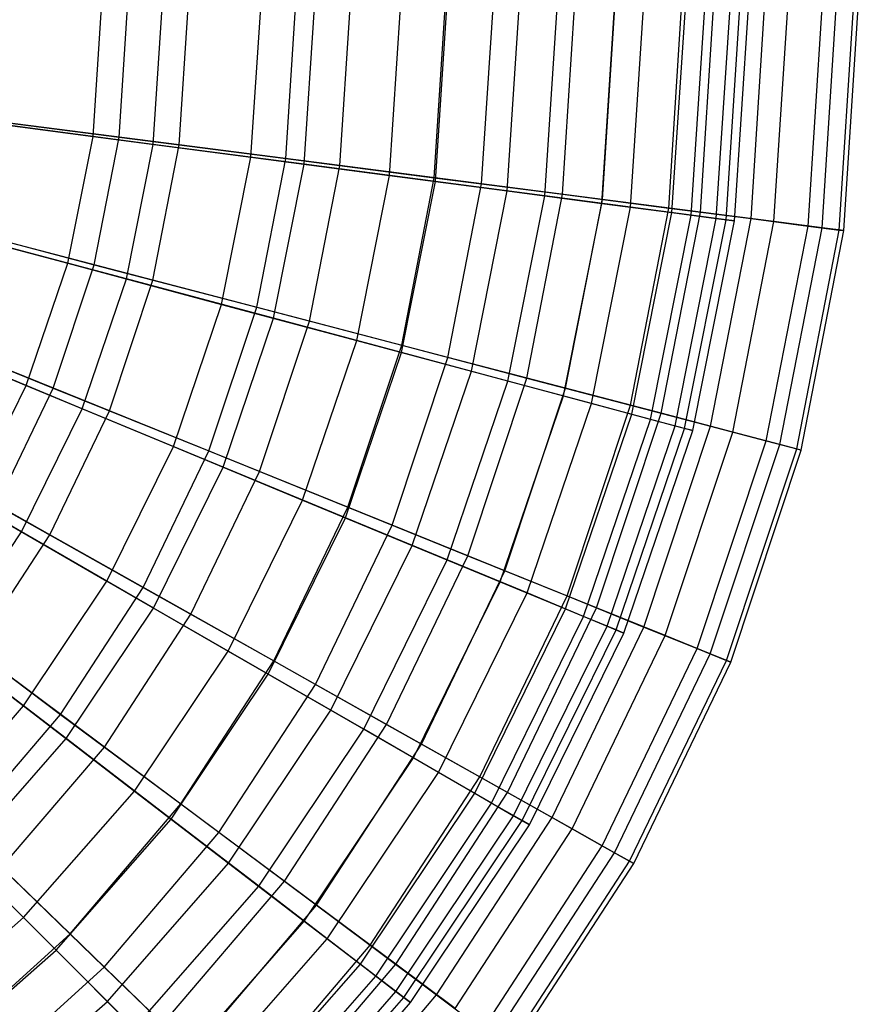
# Model space of a CAD drawing. Extents: x 0.2 to 40.1, y -6.7 to 6.7.
# Tile 185 of 256: x 11.9 to 13, y 2.2 to 3.6. Entities that reach past the tile are written whole.
import ezdxf

# ---------------------------------------------------------------- set-up
doc = ezdxf.new("R2010")
doc.units = 0
doc.header["$MEASUREMENT"] = 0
doc.layers.get('0').update_dxf_attribs({"color": 13, "linetype": 'CONTINUOUS'})

# ---------------------------------------------------------------- blocks, each defined once
blk = doc.blocks.new('SNOWBALL_XIV_PM3_STL')
at = {"color": 0}
for p, q in [((11.9621, 3.4138, 5.3415), (11.9735, 3.5883, 5.3415)), ((11.9621, 3.4138, 5.3415), (11.9735, 3.5883, 5.3415)), ((11.9973, 3.4129, 5.238), (12.0086, 3.5883, 5.238)), ((11.9973, 3.4129, 5.238), (12.0086, 3.5883, 5.238)), ((12.0435, 3.4031, 8.9067), (12.0556, 3.5883, 8.9067)), ((12.0435, 3.4031, 8.9067), (12.0556, 3.5883, 8.9067)), ((12.0787, 3.4024, 9.0228), (12.0906, 3.5883, 9.0228)), ((12.0787, 3.4024, 9.0228), (12.0906, 3.5883, 9.0228)), ((12.1755, 3.3857, 5.5362), (12.1888, 3.5883, 5.5362)), ((12.1755, 3.3857, 5.5362), (12.1888, 3.5883, 5.5362)), ((12.2226, 3.3839, 5.4223), (12.2358, 3.5883, 5.4223)), ((12.2226, 3.3839, 5.4223), (12.2358, 3.5883, 5.4223)), ((12.2478, 3.3762, 8.7024), (12.2617, 3.5883, 8.7024)), ((12.2478, 3.3762, 8.7024), (12.2617, 3.5883, 8.7024)), ((12.2959, 3.3744, 8.8288), (12.3096, 3.5883, 8.8288)), ((12.2959, 3.3744, 8.8288), (12.3096, 3.5883, 8.8288)), ((12.3632, 3.361, 5.7561), (12.3781, 3.5883, 5.7561)), ((12.3632, 3.361, 5.7561), (12.3781, 3.5883, 5.7561)), ((12.4236, 3.3579, 5.6333), (12.4384, 3.5883, 5.6333)), ((12.4236, 3.3579, 5.6333), (12.4384, 3.5883, 5.6333)), ((12.4252, 3.3529, 8.4739), (12.4407, 3.5883, 8.4739)), ((12.4252, 3.3529, 8.4739), (12.4407, 3.5883, 8.4739)), ((12.4876, 3.3497, 8.6092), (12.503, 3.5883, 8.6092)), ((12.4876, 3.3497, 8.6092), (12.503, 3.5883, 8.6092)), ((12.5222, 3.3401, 5.998), (12.5385, 3.5883, 5.998)), ((12.5222, 3.3401, 5.998), (12.5385, 3.5883, 5.998)), ((12.5731, 3.3334, 8.2249), (12.5898, 3.5883, 8.2249)), ((12.5731, 3.3334, 8.2249), (12.5898, 3.5883, 8.2249)), ((12.5972, 3.3356, 5.8677), (12.6134, 3.5883, 5.8677)), ((12.5972, 3.3356, 5.8677), (12.6134, 3.5883, 5.8677)), ((12.6501, 3.3233, 6.258), (12.6675, 3.5883, 6.258)), ((12.6501, 3.3233, 6.258), (12.6675, 3.5883, 6.258)), ((12.651, 3.3286, 8.3674), (12.6677, 3.5883, 8.3674)), ((12.651, 3.3286, 8.3674), (12.6677, 3.5883, 8.3674)), ((12.689, 3.3182, 7.9593), (12.7067, 3.5883, 7.9593)), ((12.689, 3.3182, 7.9593), (12.7067, 3.5883, 7.9593)), ((12.7407, 3.317, 6.122), (12.7581, 3.5883, 6.122)), ((12.7407, 3.317, 6.122), (12.7581, 3.5883, 6.122)), ((12.7449, 3.3108, 6.532), (12.7631, 3.5883, 6.532)), ((12.7449, 3.3108, 6.532), (12.7631, 3.5883, 6.532)), ((12.7711, 3.3073, 7.6812), (12.7895, 3.5883, 7.6812)), ((12.7711, 3.3073, 7.6812), (12.7895, 3.5883, 7.6812)), ((12.7834, 3.3115, 8.1071), (12.8012, 3.5883, 8.1071)), ((12.7834, 3.3115, 8.1071), (12.8012, 3.5883, 8.1071)), ((12.805, 3.3029, 6.8158), (12.8237, 3.5883, 6.8158)), ((12.805, 3.3029, 6.8158), (12.8237, 3.5883, 6.8158)), ((12.8182, 3.3011, 7.3949), (12.837, 3.5883, 7.3949)), ((12.8182, 3.3011, 7.3949), (12.837, 3.5883, 7.3949)), ((12.8296, 3.2996, 7.1049), (12.8485, 3.5883, 7.1049)), ((12.8296, 3.2996, 7.1049), (12.8485, 3.5883, 7.1049)), ((12.852, 3.3027, 6.3922), (12.8703, 3.5883, 6.3922)), ((12.852, 3.3027, 6.3922), (12.8703, 3.5883, 6.3922)), ((12.883, 3.2987, 7.8323), (12.9015, 3.5883, 7.8323)), ((12.883, 3.2987, 7.8323), (12.9015, 3.5883, 7.8323)), ((12.9292, 3.2927, 6.6742), (12.9482, 3.5883, 6.6742)), ((12.9292, 3.2927, 6.6742), (12.9482, 3.5883, 6.6742)), ((12.948, 3.2903, 7.5472), (12.9672, 3.5883, 7.5472)), ((12.948, 3.2903, 7.5472), (12.9672, 3.5883, 7.5472)), ((12.9713, 3.2873, 6.9637), (12.9907, 3.5883, 6.9637)), ((12.9713, 3.2873, 6.9637), (12.9907, 3.5883, 6.9637)), ((12.9776, 3.2865, 7.2561), (12.997, 3.5883, 7.2561)), ((12.9776, 3.2865, 7.2561), (12.997, 3.5883, 7.2561)), ((11.7263, 3.4449, 5.1753), (11.9621, 3.4138, 5.3415)), ((11.7263, 3.4449, 5.1753), (11.9621, 3.4138, 5.3415)), ((11.7511, 3.4446, 5.0832), (11.9973, 3.4129, 5.238)), ((11.7511, 3.4446, 5.0832), (11.9973, 3.4129, 5.238)), ((12.0435, 3.4031, 8.9067), (11.8155, 3.4331, 9.0838)), ((12.0435, 3.4031, 8.9067), (11.8155, 3.4331, 9.0838)), ((12.0787, 3.4024, 9.0228), (11.8394, 3.4333, 9.1882)), ((12.0787, 3.4024, 9.0228), (11.8394, 3.4333, 9.1882)), ((11.928, 3.2423, 5.3415), (11.9621, 3.4138, 5.3415)), ((11.928, 3.2423, 5.3415), (11.9621, 3.4138, 5.3415)), ((11.9621, 3.4138, 5.3415), (12.1755, 3.3857, 5.5362)), ((11.9621, 3.4138, 5.3415), (12.1755, 3.3857, 5.5362)), ((11.9637, 3.2404, 5.238), (11.9973, 3.4129, 5.238)), ((11.9637, 3.2404, 5.238), (11.9973, 3.4129, 5.238)), ((11.9973, 3.4129, 5.238), (12.2226, 3.3839, 5.4223)), ((11.9973, 3.4129, 5.238), (12.2226, 3.3839, 5.4223)), ((12.0073, 3.2211, 8.9067), (12.0435, 3.4031, 8.9067)), ((12.0073, 3.2211, 8.9067), (12.0435, 3.4031, 8.9067)), ((12.0431, 3.2195, 9.0228), (12.0787, 3.4024, 9.0228)), ((12.0431, 3.2195, 9.0228), (12.0787, 3.4024, 9.0228)), ((12.2478, 3.3762, 8.7024), (12.0435, 3.4031, 8.9067)), ((12.2478, 3.3762, 8.7024), (12.0435, 3.4031, 8.9067)), ((12.2959, 3.3744, 8.8288), (12.0787, 3.4024, 9.0228)), ((12.2959, 3.3744, 8.8288), (12.0787, 3.4024, 9.0228)), ((12.1359, 3.1866, 5.5362), (12.1755, 3.3857, 5.5362)), ((12.1359, 3.1866, 5.5362), (12.1755, 3.3857, 5.5362)), ((12.1755, 3.3857, 5.5362), (12.3632, 3.361, 5.7561)), ((12.1755, 3.3857, 5.5362), (12.3632, 3.361, 5.7561)), ((12.1835, 3.1827, 5.4223), (12.2226, 3.3839, 5.4223)), ((12.1835, 3.1827, 5.4223), (12.2226, 3.3839, 5.4223)), ((12.2063, 3.1678, 8.7024), (12.2478, 3.3762, 8.7024)), ((12.2063, 3.1678, 8.7024), (12.2478, 3.3762, 8.7024)), ((12.2226, 3.3839, 5.4223), (12.4236, 3.3579, 5.6333)), ((12.2226, 3.3839, 5.4223), (12.4236, 3.3579, 5.6333)), ((12.4252, 3.3529, 8.4739), (12.2478, 3.3762, 8.7024)), ((12.4252, 3.3529, 8.4739), (12.2478, 3.3762, 8.7024)), ((12.2549, 3.164, 8.8288), (12.2959, 3.3744, 8.8288)), ((12.2549, 3.164, 8.8288), (12.2959, 3.3744, 8.8288)), ((12.4876, 3.3497, 8.6092), (12.2959, 3.3744, 8.8288)), ((12.4876, 3.3497, 8.6092), (12.2959, 3.3744, 8.8288)), ((12.3188, 3.1376, 5.7561), (12.3632, 3.361, 5.7561)), ((12.3188, 3.1376, 5.7561), (12.3632, 3.361, 5.7561)), ((12.3632, 3.361, 5.7561), (12.5222, 3.3401, 5.998)), ((12.3632, 3.361, 5.7561), (12.5222, 3.3401, 5.998)), ((12.3795, 3.1313, 5.6333), (12.4236, 3.3579, 5.6333)), ((12.3795, 3.1313, 5.6333), (12.4236, 3.3579, 5.6333)), ((12.4236, 3.3579, 5.6333), (12.5972, 3.3356, 5.8677)), ((12.4236, 3.3579, 5.6333), (12.5972, 3.3356, 5.8677)), ((12.3792, 3.1214, 8.4739), (12.4252, 3.3529, 8.4739)), ((12.3792, 3.1214, 8.4739), (12.4252, 3.3529, 8.4739)), ((12.5731, 3.3334, 8.2249), (12.4252, 3.3529, 8.4739)), ((12.5731, 3.3334, 8.2249), (12.4252, 3.3529, 8.4739)), ((12.4419, 3.115, 8.6092), (12.4876, 3.3497, 8.6092)), ((12.4419, 3.115, 8.6092), (12.4876, 3.3497, 8.6092)), ((12.651, 3.3286, 8.3674), (12.4876, 3.3497, 8.6092)), ((12.651, 3.3286, 8.3674), (12.4876, 3.3497, 8.6092)), ((12.4737, 3.0961, 5.998), (12.5222, 3.3401, 5.998)), ((12.4737, 3.0961, 5.998), (12.5222, 3.3401, 5.998)), ((12.5222, 3.3401, 5.998), (12.6501, 3.3233, 6.258)), ((12.5222, 3.3401, 5.998), (12.6501, 3.3233, 6.258)), ((12.5232, 3.0828, 8.2249), (12.5731, 3.3334, 8.2249)), ((12.5232, 3.0828, 8.2249), (12.5731, 3.3334, 8.2249)), ((12.5488, 3.0869, 5.8677), (12.5972, 3.3356, 5.8677)), ((12.5488, 3.0869, 5.8677), (12.5972, 3.3356, 5.8677)), ((12.689, 3.3182, 7.9593), (12.5731, 3.3334, 8.2249)), ((12.689, 3.3182, 7.9593), (12.5731, 3.3334, 8.2249)), ((12.5972, 3.3356, 5.8677), (12.7407, 3.317, 6.122)), ((12.5972, 3.3356, 5.8677), (12.7407, 3.317, 6.122)), ((12.5983, 3.0627, 6.258), (12.6501, 3.3233, 6.258)), ((12.5983, 3.0627, 6.258), (12.6501, 3.3233, 6.258)), ((12.6012, 3.0732, 8.3674), (12.651, 3.3286, 8.3674)), ((12.6012, 3.0732, 8.3674), (12.651, 3.3286, 8.3674)), ((12.6361, 3.0526, 7.9593), (12.689, 3.3182, 7.9593)), ((12.6361, 3.0526, 7.9593), (12.689, 3.3182, 7.9593)), ((12.6501, 3.3233, 6.258), (12.7449, 3.3108, 6.532)), ((12.6501, 3.3233, 6.258), (12.7449, 3.3108, 6.532)), ((12.7834, 3.3115, 8.1071), (12.651, 3.3286, 8.3674)), ((12.7834, 3.3115, 8.1071), (12.651, 3.3286, 8.3674)), ((12.7711, 3.3073, 7.6812), (12.689, 3.3182, 7.9593)), ((12.7711, 3.3073, 7.6812), (12.689, 3.3182, 7.9593)), ((12.6888, 3.0502, 6.122), (12.7407, 3.317, 6.122)), ((12.6888, 3.0502, 6.122), (12.7407, 3.317, 6.122)), ((12.6906, 3.038, 6.532), (12.7449, 3.3108, 6.532)), ((12.6906, 3.038, 6.532), (12.7449, 3.3108, 6.532)), ((12.7162, 3.0311, 7.6812), (12.7711, 3.3073, 7.6812)), ((12.7162, 3.0311, 7.6812), (12.7711, 3.3073, 7.6812)), ((12.7304, 3.0393, 8.1071), (12.7834, 3.3115, 8.1071)), ((12.7304, 3.0393, 8.1071), (12.7834, 3.3115, 8.1071)), ((12.7407, 3.317, 6.122), (12.852, 3.3027, 6.3922)), ((12.7407, 3.317, 6.122), (12.852, 3.3027, 6.3922)), ((12.7449, 3.3108, 6.532), (12.805, 3.3029, 6.8158)), ((12.7449, 3.3108, 6.532), (12.805, 3.3029, 6.8158)), ((12.8182, 3.3011, 7.3949), (12.7711, 3.3073, 7.6812)), ((12.8182, 3.3011, 7.3949), (12.7711, 3.3073, 7.6812)), ((12.883, 3.2987, 7.8323), (12.7834, 3.3115, 8.1071)), ((12.883, 3.2987, 7.8323), (12.7834, 3.3115, 8.1071)), ((11.6983, 3.3039, 5.1753), (11.928, 3.2423, 5.3415)), ((11.6983, 3.3039, 5.1753), (11.928, 3.2423, 5.3415)), ((11.7236, 3.3033, 5.0832), (11.9637, 3.2404, 5.238)), ((11.7236, 3.3033, 5.0832), (11.9637, 3.2404, 5.238)), ((12.7492, 3.0223, 6.8158), (12.805, 3.3029, 6.8158)), ((12.7492, 3.0223, 6.8158), (12.805, 3.3029, 6.8158)), ((12.7621, 3.0188, 7.3949), (12.8182, 3.3011, 7.3949)), ((12.7621, 3.0188, 7.3949), (12.8182, 3.3011, 7.3949)), ((12.7731, 3.0159, 7.1049), (12.8296, 3.2996, 7.1049)), ((12.7731, 3.0159, 7.1049), (12.8296, 3.2996, 7.1049)), ((12.7973, 3.0218, 6.3922), (12.852, 3.3027, 6.3922)), ((12.7973, 3.0218, 6.3922), (12.852, 3.3027, 6.3922)), ((12.805, 3.3029, 6.8158), (12.8296, 3.2996, 7.1049)), ((12.805, 3.3029, 6.8158), (12.8296, 3.2996, 7.1049)), ((12.8296, 3.2996, 7.1049), (12.8182, 3.3011, 7.3949)), ((12.8296, 3.2996, 7.1049), (12.8182, 3.3011, 7.3949)), ((12.8275, 3.0138, 7.8323), (12.883, 3.2987, 7.8323)), ((12.8275, 3.0138, 7.8323), (12.883, 3.2987, 7.8323)), ((12.852, 3.3027, 6.3922), (12.9292, 3.2927, 6.6742)), ((12.852, 3.3027, 6.3922), (12.9292, 3.2927, 6.6742)), ((12.8726, 3.002, 6.6742), (12.9292, 3.2927, 6.6742)), ((12.8726, 3.002, 6.6742), (12.9292, 3.2927, 6.6742)), ((12.948, 3.2903, 7.5472), (12.883, 3.2987, 7.8323)), ((12.948, 3.2903, 7.5472), (12.883, 3.2987, 7.8323)), ((12.9292, 3.2927, 6.6742), (12.9713, 3.2873, 6.9637)), ((12.9292, 3.2927, 6.6742), (12.9713, 3.2873, 6.9637)), ((12.0073, 3.2211, 8.9067), (11.7852, 3.2806, 9.0838)), ((12.0073, 3.2211, 8.9067), (11.7852, 3.2806, 9.0838)), ((12.0431, 3.2195, 9.0228), (11.8097, 3.2807, 9.1882)), ((12.0431, 3.2195, 9.0228), (11.8097, 3.2807, 9.1882)), ((12.8909, 2.9972, 7.5472), (12.948, 3.2903, 7.5472)), ((12.8909, 2.9972, 7.5472), (12.948, 3.2903, 7.5472)), ((12.9137, 2.9912, 6.9637), (12.9713, 3.2873, 6.9637)), ((12.9137, 2.9912, 6.9637), (12.9713, 3.2873, 6.9637)), ((12.9198, 2.9896, 7.2561), (12.9776, 3.2865, 7.2561)), ((12.9198, 2.9896, 7.2561), (12.9776, 3.2865, 7.2561)), ((12.9776, 3.2865, 7.2561), (12.948, 3.2903, 7.5472)), ((12.9776, 3.2865, 7.2561), (12.948, 3.2903, 7.5472)), ((12.9713, 3.2873, 6.9637), (12.9776, 3.2865, 7.2561)), ((12.9713, 3.2873, 6.9637), (12.9776, 3.2865, 7.2561)), ((11.8718, 3.0768, 5.3415), (11.928, 3.2423, 5.3415)), ((11.8718, 3.0768, 5.3415), (11.928, 3.2423, 5.3415)), ((11.9083, 3.0735, 5.238), (11.9637, 3.2404, 5.238)), ((11.9083, 3.0735, 5.238), (11.9637, 3.2404, 5.238)), ((11.928, 3.2423, 5.3415), (12.1359, 3.1866, 5.5362)), ((11.928, 3.2423, 5.3415), (12.1359, 3.1866, 5.5362)), ((11.9637, 3.2404, 5.238), (12.1835, 3.1827, 5.4223)), ((11.9637, 3.2404, 5.238), (12.1835, 3.1827, 5.4223)), ((11.9476, 3.0453, 8.9067), (12.0073, 3.2211, 8.9067)), ((11.9476, 3.0453, 8.9067), (12.0073, 3.2211, 8.9067)), ((11.9844, 3.0427, 9.0228), (12.0431, 3.2195, 9.0228)), ((11.9844, 3.0427, 9.0228), (12.0431, 3.2195, 9.0228)), ((12.2063, 3.1678, 8.7024), (12.0073, 3.2211, 8.9067)), ((12.2063, 3.1678, 8.7024), (12.0073, 3.2211, 8.9067)), ((12.2549, 3.164, 8.8288), (12.0431, 3.2195, 9.0228)), ((12.2549, 3.164, 8.8288), (12.0431, 3.2195, 9.0228)), ((12.0707, 2.9944, 5.5362), (12.1359, 3.1866, 5.5362)), ((12.0707, 2.9944, 5.5362), (12.1359, 3.1866, 5.5362)), ((12.1359, 3.1866, 5.5362), (12.3188, 3.1376, 5.7561)), ((12.1359, 3.1866, 5.5362), (12.3188, 3.1376, 5.7561)), ((12.1189, 2.9883, 5.4223), (12.1835, 3.1827, 5.4223)), ((12.1189, 2.9883, 5.4223), (12.1835, 3.1827, 5.4223)), ((12.1835, 3.1827, 5.4223), (12.3795, 3.1313, 5.6333)), ((12.1835, 3.1827, 5.4223), (12.3795, 3.1313, 5.6333)), ((11.6521, 3.1678, 5.1753), (11.8718, 3.0768, 5.3415)), ((11.6521, 3.1678, 5.1753), (11.8718, 3.0768, 5.3415)), ((11.6782, 3.1667, 5.0832), (11.9083, 3.0735, 5.238)), ((11.6782, 3.1667, 5.0832), (11.9083, 3.0735, 5.238)), ((12.138, 2.9665, 8.7024), (12.2063, 3.1678, 8.7024)), ((12.138, 2.9665, 8.7024), (12.2063, 3.1678, 8.7024)), ((12.1874, 2.9605, 8.8288), (12.2549, 3.164, 8.8288)), ((12.1874, 2.9605, 8.8288), (12.2549, 3.164, 8.8288)), ((12.3792, 3.1214, 8.4739), (12.2063, 3.1678, 8.7024)), ((12.3792, 3.1214, 8.4739), (12.2063, 3.1678, 8.7024)), ((12.4419, 3.115, 8.6092), (12.2549, 3.164, 8.8288)), ((12.4419, 3.115, 8.6092), (12.2549, 3.164, 8.8288)), ((11.9476, 3.0453, 8.9067), (11.7352, 3.1333, 9.0838)), ((11.9476, 3.0453, 8.9067), (11.7352, 3.1333, 9.0838)), ((11.9844, 3.0427, 9.0228), (11.7607, 3.1333, 9.1882)), ((11.9844, 3.0427, 9.0228), (11.7607, 3.1333, 9.1882)), ((12.2455, 2.9219, 5.7561), (12.3188, 3.1376, 5.7561)), ((12.2455, 2.9219, 5.7561), (12.3188, 3.1376, 5.7561)), ((12.3067, 2.9122, 5.6333), (12.3795, 3.1313, 5.6333)), ((12.3067, 2.9122, 5.6333), (12.3795, 3.1313, 5.6333)), ((12.3188, 3.1376, 5.7561), (12.4737, 3.0961, 5.998)), ((12.3188, 3.1376, 5.7561), (12.4737, 3.0961, 5.998)), ((12.3795, 3.1313, 5.6333), (12.5488, 3.0869, 5.8677)), ((12.3795, 3.1313, 5.6333), (12.5488, 3.0869, 5.8677)), ((12.3034, 2.898, 8.4739), (12.3792, 3.1214, 8.4739)), ((12.3034, 2.898, 8.4739), (12.3792, 3.1214, 8.4739)), ((12.5232, 3.0828, 8.2249), (12.3792, 3.1214, 8.4739)), ((12.5232, 3.0828, 8.2249), (12.3792, 3.1214, 8.4739)), ((12.3666, 2.888, 8.6092), (12.4419, 3.115, 8.6092)), ((12.3666, 2.888, 8.6092), (12.4419, 3.115, 8.6092)), ((12.6012, 3.0732, 8.3674), (12.4419, 3.115, 8.6092)), ((12.6012, 3.0732, 8.3674), (12.4419, 3.115, 8.6092)), ((12.3937, 2.8606, 5.998), (12.4737, 3.0961, 5.998)), ((12.3937, 2.8606, 5.998), (12.4737, 3.0961, 5.998)), ((12.4737, 3.0961, 5.998), (12.5983, 3.0627, 6.258)), ((12.4737, 3.0961, 5.998), (12.5983, 3.0627, 6.258)), ((12.4411, 2.8409, 8.2249), (12.5232, 3.0828, 8.2249)), ((12.4411, 2.8409, 8.2249), (12.5232, 3.0828, 8.2249)), ((12.469, 2.8465, 5.8677), (12.5488, 3.0869, 5.8677)), ((12.469, 2.8465, 5.8677), (12.5488, 3.0869, 5.8677)), ((12.6361, 3.0526, 7.9593), (12.5232, 3.0828, 8.2249)), ((12.6361, 3.0526, 7.9593), (12.5232, 3.0828, 8.2249)), ((12.5488, 3.0869, 5.8677), (12.6888, 3.0502, 6.122)), ((12.5488, 3.0869, 5.8677), (12.6888, 3.0502, 6.122)), ((11.7944, 2.9199, 5.3415), (11.8718, 3.0768, 5.3415)), ((11.7944, 2.9199, 5.3415), (11.8718, 3.0768, 5.3415)), ((11.832, 2.9151, 5.238), (11.9083, 3.0735, 5.238)), ((11.832, 2.9151, 5.238), (11.9083, 3.0735, 5.238)), ((11.8718, 3.0768, 5.3415), (12.0707, 2.9944, 5.5362)), ((11.8718, 3.0768, 5.3415), (12.0707, 2.9944, 5.5362)), ((11.9083, 3.0735, 5.238), (12.1189, 2.9883, 5.4223)), ((11.9083, 3.0735, 5.238), (12.1189, 2.9883, 5.4223)), ((12.5192, 2.8262, 8.3674), (12.6012, 3.0732, 8.3674)), ((12.5192, 2.8262, 8.3674), (12.6012, 3.0732, 8.3674)), ((12.7304, 3.0393, 8.1071), (12.6012, 3.0732, 8.3674)), ((12.7304, 3.0393, 8.1071), (12.6012, 3.0732, 8.3674)), ((12.5129, 2.8112, 6.258), (12.5983, 3.0627, 6.258)), ((12.5129, 2.8112, 6.258), (12.5983, 3.0627, 6.258)), ((12.5491, 2.7962, 7.9593), (12.6361, 3.0526, 7.9593)), ((12.5491, 2.7962, 7.9593), (12.6361, 3.0526, 7.9593)), ((12.5983, 3.0627, 6.258), (12.6906, 3.038, 6.532)), ((12.5983, 3.0627, 6.258), (12.6906, 3.038, 6.532)), ((12.7162, 3.0311, 7.6812), (12.6361, 3.0526, 7.9593)), ((12.7162, 3.0311, 7.6812), (12.6361, 3.0526, 7.9593)), ((11.8655, 2.8789, 8.9067), (11.9476, 3.0453, 8.9067)), ((11.8655, 2.8789, 8.9067), (11.9476, 3.0453, 8.9067)), ((11.9036, 2.8749, 9.0228), (11.9844, 3.0427, 9.0228)), ((11.9036, 2.8749, 9.0228), (11.9844, 3.0427, 9.0228)), ((12.138, 2.9665, 8.7024), (11.9476, 3.0453, 8.9067)), ((12.138, 2.9665, 8.7024), (11.9476, 3.0453, 8.9067)), ((12.1874, 2.9605, 8.8288), (11.9844, 3.0427, 9.0228)), ((12.1874, 2.9605, 8.8288), (11.9844, 3.0427, 9.0228)), ((12.6012, 2.7746, 6.532), (12.6906, 3.038, 6.532)), ((12.6012, 2.7746, 6.532), (12.6906, 3.038, 6.532)), ((12.6031, 2.7922, 6.122), (12.6888, 3.0502, 6.122)), ((12.6031, 2.7922, 6.122), (12.6888, 3.0502, 6.122)), ((12.643, 2.7761, 8.1071), (12.7304, 3.0393, 8.1071)), ((12.643, 2.7761, 8.1071), (12.7304, 3.0393, 8.1071)), ((12.6888, 3.0502, 6.122), (12.7973, 3.0218, 6.3922)), ((12.6888, 3.0502, 6.122), (12.7973, 3.0218, 6.3922)), ((12.6906, 3.038, 6.532), (12.7492, 3.0223, 6.8158)), ((12.6906, 3.038, 6.532), (12.7492, 3.0223, 6.8158)), ((12.8275, 3.0138, 7.8323), (12.7304, 3.0393, 8.1071)), ((12.8275, 3.0138, 7.8323), (12.7304, 3.0393, 8.1071)), ((12.6256, 2.7645, 7.6812), (12.7162, 3.0311, 7.6812)), ((12.6256, 2.7645, 7.6812), (12.7162, 3.0311, 7.6812)), ((12.7621, 3.0188, 7.3949), (12.7162, 3.0311, 7.6812)), ((12.7621, 3.0188, 7.3949), (12.7162, 3.0311, 7.6812)), ((12.6572, 2.7514, 6.8158), (12.7492, 3.0223, 6.8158)), ((12.6572, 2.7514, 6.8158), (12.7492, 3.0223, 6.8158)), ((12.6695, 2.7463, 7.3949), (12.7621, 3.0188, 7.3949)), ((12.6695, 2.7463, 7.3949), (12.7621, 3.0188, 7.3949)), ((12.6801, 2.7419, 7.1049), (12.7731, 3.0159, 7.1049)), ((12.6801, 2.7419, 7.1049), (12.7731, 3.0159, 7.1049)), ((12.7071, 2.7501, 6.3922), (12.7973, 3.0218, 6.3922)), ((12.7071, 2.7501, 6.3922), (12.7973, 3.0218, 6.3922)), ((12.736, 2.7384, 7.8323), (12.8275, 3.0138, 7.8323)), ((12.736, 2.7384, 7.8323), (12.8275, 3.0138, 7.8323)), ((12.7492, 3.0223, 6.8158), (12.7731, 3.0159, 7.1049)), ((12.7492, 3.0223, 6.8158), (12.7731, 3.0159, 7.1049)), ((12.7731, 3.0159, 7.1049), (12.7621, 3.0188, 7.3949)), ((12.7731, 3.0159, 7.1049), (12.7621, 3.0188, 7.3949)), ((12.7973, 3.0218, 6.3922), (12.8726, 3.002, 6.6742)), ((12.7973, 3.0218, 6.3922), (12.8726, 3.002, 6.6742)), ((12.8909, 2.9972, 7.5472), (12.8275, 3.0138, 7.8323)), ((12.8909, 2.9972, 7.5472), (12.8275, 3.0138, 7.8323)), ((12.7793, 2.7209, 6.6742), (12.8726, 3.002, 6.6742)), ((12.7793, 2.7209, 6.6742), (12.8726, 3.002, 6.6742)), ((12.8726, 3.002, 6.6742), (12.9137, 2.9912, 6.9637)), ((12.8726, 3.002, 6.6742), (12.9137, 2.9912, 6.9637)), ((11.8655, 2.8789, 8.9067), (11.6664, 2.9938, 9.0838)), ((11.8655, 2.8789, 8.9067), (11.6664, 2.9938, 9.0838)), ((11.9036, 2.8749, 9.0228), (11.6933, 2.9933, 9.1882)), ((11.9036, 2.8749, 9.0228), (11.6933, 2.9933, 9.1882)), ((11.9809, 2.8123, 5.5362), (12.0707, 2.9944, 5.5362)), ((11.9809, 2.8123, 5.5362), (12.0707, 2.9944, 5.5362)), ((12.03, 2.8037, 5.4223), (12.1189, 2.9883, 5.4223)), ((12.03, 2.8037, 5.4223), (12.1189, 2.9883, 5.4223)), ((12.0707, 2.9944, 5.5362), (12.2455, 2.9219, 5.7561)), ((12.0707, 2.9944, 5.5362), (12.2455, 2.9219, 5.7561)), ((12.1189, 2.9883, 5.4223), (12.3067, 2.9122, 5.6333)), ((12.1189, 2.9883, 5.4223), (12.3067, 2.9122, 5.6333)), ((12.7968, 2.7138, 7.5472), (12.8909, 2.9972, 7.5472)), ((12.7968, 2.7138, 7.5472), (12.8909, 2.9972, 7.5472)), ((12.8186, 2.705, 6.9637), (12.9137, 2.9912, 6.9637)), ((12.8186, 2.705, 6.9637), (12.9137, 2.9912, 6.9637)), ((12.8245, 2.7026, 7.2561), (12.9198, 2.9896, 7.2561)), ((12.8245, 2.7026, 7.2561), (12.9198, 2.9896, 7.2561)), ((12.9198, 2.9896, 7.2561), (12.8909, 2.9972, 7.5472)), ((12.9198, 2.9896, 7.2561), (12.8909, 2.9972, 7.5472)), ((12.9137, 2.9912, 6.9637), (12.9198, 2.9896, 7.2561)), ((12.9137, 2.9912, 6.9637), (12.9198, 2.9896, 7.2561)), ((12.044, 2.7758, 8.7024), (12.138, 2.9665, 8.7024)), ((12.044, 2.7758, 8.7024), (12.138, 2.9665, 8.7024)), ((12.0944, 2.7674, 8.8288), (12.1874, 2.9605, 8.8288)), ((12.0944, 2.7674, 8.8288), (12.1874, 2.9605, 8.8288)), ((12.3034, 2.898, 8.4739), (12.138, 2.9665, 8.7024)), ((12.3034, 2.898, 8.4739), (12.138, 2.9665, 8.7024)), ((12.3666, 2.888, 8.6092), (12.1874, 2.9605, 8.8288)), ((12.3666, 2.888, 8.6092), (12.1874, 2.9605, 8.8288)), ((11.7944, 2.9199, 5.3415), (11.9809, 2.8123, 5.5362)), ((11.7944, 2.9199, 5.3415), (11.9809, 2.8123, 5.5362)), ((12.1448, 2.7176, 5.7561), (12.2455, 2.9219, 5.7561)), ((12.1448, 2.7176, 5.7561), (12.2455, 2.9219, 5.7561)), ((12.2455, 2.9219, 5.7561), (12.3937, 2.8606, 5.998)), ((12.2455, 2.9219, 5.7561), (12.3937, 2.8606, 5.998)), ((11.832, 2.9151, 5.238), (12.03, 2.8037, 5.4223)), ((11.832, 2.9151, 5.238), (12.03, 2.8037, 5.4223)), ((12.2066, 2.7042, 5.6333), (12.3067, 2.9122, 5.6333)), ((12.2066, 2.7042, 5.6333), (12.3067, 2.9122, 5.6333)), ((12.3067, 2.9122, 5.6333), (12.469, 2.8465, 5.8677)), ((12.3067, 2.9122, 5.6333), (12.469, 2.8465, 5.8677)), ((12.199, 2.6864, 8.4739), (12.3034, 2.898, 8.4739)), ((12.199, 2.6864, 8.4739), (12.3034, 2.898, 8.4739)), ((12.4411, 2.8409, 8.2249), (12.3034, 2.898, 8.4739)), ((12.4411, 2.8409, 8.2249), (12.3034, 2.898, 8.4739)), ((11.7624, 2.7245, 8.9067), (11.8655, 2.8789, 8.9067)), ((11.7624, 2.7245, 8.9067), (11.8655, 2.8789, 8.9067)), ((12.044, 2.7758, 8.7024), (11.8655, 2.8789, 8.9067)), ((12.044, 2.7758, 8.7024), (11.8655, 2.8789, 8.9067)), ((12.2628, 2.6725, 8.6092), (12.3666, 2.888, 8.6092)), ((12.2628, 2.6725, 8.6092), (12.3666, 2.888, 8.6092)), ((12.5192, 2.8262, 8.3674), (12.3666, 2.888, 8.6092)), ((12.5192, 2.8262, 8.3674), (12.3666, 2.888, 8.6092)), ((11.8019, 2.7187, 9.0228), (11.9036, 2.8749, 9.0228)), ((11.8019, 2.7187, 9.0228), (11.9036, 2.8749, 9.0228)), ((12.0944, 2.7674, 8.8288), (11.9036, 2.8749, 9.0228)), ((12.0944, 2.7674, 8.8288), (11.9036, 2.8749, 9.0228)), ((12.2837, 2.6374, 5.998), (12.3937, 2.8606, 5.998)), ((12.2837, 2.6374, 5.998), (12.3937, 2.8606, 5.998)), ((12.3937, 2.8606, 5.998), (12.5129, 2.8112, 6.258)), ((12.3937, 2.8606, 5.998), (12.5129, 2.8112, 6.258)), ((12.3281, 2.6118, 8.2249), (12.4411, 2.8409, 8.2249)), ((12.3281, 2.6118, 8.2249), (12.4411, 2.8409, 8.2249)), ((12.3591, 2.6183, 5.8677), (12.469, 2.8465, 5.8677)), ((12.3591, 2.6183, 5.8677), (12.469, 2.8465, 5.8677)), ((12.5491, 2.7962, 7.9593), (12.4411, 2.8409, 8.2249)), ((12.5491, 2.7962, 7.9593), (12.4411, 2.8409, 8.2249)), ((12.469, 2.8465, 5.8677), (12.6031, 2.7922, 6.122)), ((12.469, 2.8465, 5.8677), (12.6031, 2.7922, 6.122)), ((12.4063, 2.5917, 8.3674), (12.5192, 2.8262, 8.3674)), ((12.4063, 2.5917, 8.3674), (12.5192, 2.8262, 8.3674)), ((12.643, 2.7761, 8.1071), (12.5192, 2.8262, 8.3674)), ((12.643, 2.7761, 8.1071), (12.5192, 2.8262, 8.3674)), ((11.8681, 2.6435, 5.5362), (11.9809, 2.8123, 5.5362)), ((11.8681, 2.6435, 5.5362), (11.9809, 2.8123, 5.5362)), ((11.9809, 2.8123, 5.5362), (12.1448, 2.7176, 5.7561)), ((11.9809, 2.8123, 5.5362), (12.1448, 2.7176, 5.7561)), ((12.3954, 2.573, 6.258), (12.5129, 2.8112, 6.258)), ((12.3954, 2.573, 6.258), (12.5129, 2.8112, 6.258)), ((12.5129, 2.8112, 6.258), (12.6012, 2.7746, 6.532)), ((12.5129, 2.8112, 6.258), (12.6012, 2.7746, 6.532)), ((11.9182, 2.6319, 5.4223), (12.03, 2.8037, 5.4223)), ((11.9182, 2.6319, 5.4223), (12.03, 2.8037, 5.4223)), ((12.03, 2.8037, 5.4223), (12.2066, 2.7042, 5.6333)), ((12.03, 2.8037, 5.4223), (12.2066, 2.7042, 5.6333)), ((12.4293, 2.5534, 7.9593), (12.5491, 2.7962, 7.9593)), ((12.4293, 2.5534, 7.9593), (12.5491, 2.7962, 7.9593)), ((12.4852, 2.5473, 6.122), (12.6031, 2.7922, 6.122)), ((12.4852, 2.5473, 6.122), (12.6031, 2.7922, 6.122)), ((12.6256, 2.7645, 7.6812), (12.5491, 2.7962, 7.9593)), ((12.6256, 2.7645, 7.6812), (12.5491, 2.7962, 7.9593)), ((12.6031, 2.7922, 6.122), (12.7071, 2.7501, 6.3922)), ((12.6031, 2.7922, 6.122), (12.7071, 2.7501, 6.3922)), ((11.6973, 2.7745, 5.3415), (11.8681, 2.6435, 5.5362)), ((11.6973, 2.7745, 5.3415), (11.8681, 2.6435, 5.5362)), ((11.9259, 2.5991, 8.7024), (12.044, 2.7758, 8.7024)), ((11.9259, 2.5991, 8.7024), (12.044, 2.7758, 8.7024)), ((12.199, 2.6864, 8.4739), (12.044, 2.7758, 8.7024)), ((12.199, 2.6864, 8.4739), (12.044, 2.7758, 8.7024)), ((12.4782, 2.5252, 6.532), (12.6012, 2.7746, 6.532)), ((12.4782, 2.5252, 6.532), (12.6012, 2.7746, 6.532)), ((12.5227, 2.5262, 8.1071), (12.643, 2.7761, 8.1071)), ((12.5227, 2.5262, 8.1071), (12.643, 2.7761, 8.1071)), ((12.6012, 2.7746, 6.532), (12.6572, 2.7514, 6.8158)), ((12.6012, 2.7746, 6.532), (12.6572, 2.7514, 6.8158)), ((12.736, 2.7384, 7.8323), (12.643, 2.7761, 8.1071)), ((12.736, 2.7384, 7.8323), (12.643, 2.7761, 8.1071)), ((11.7361, 2.7678, 5.238), (11.9182, 2.6319, 5.4223)), ((11.7361, 2.7678, 5.238), (11.9182, 2.6319, 5.4223)), ((11.9774, 2.5877, 8.8288), (12.0944, 2.7674, 8.8288)), ((11.9774, 2.5877, 8.8288), (12.0944, 2.7674, 8.8288)), ((12.2628, 2.6725, 8.6092), (12.0944, 2.7674, 8.8288)), ((12.2628, 2.6725, 8.6092), (12.0944, 2.7674, 8.8288)), ((12.5011, 2.5119, 7.6812), (12.6256, 2.7645, 7.6812)), ((12.5011, 2.5119, 7.6812), (12.6256, 2.7645, 7.6812)), ((12.6695, 2.7463, 7.3949), (12.6256, 2.7645, 7.6812)), ((12.6695, 2.7463, 7.3949), (12.6256, 2.7645, 7.6812)), ((12.5307, 2.4948, 6.8158), (12.6572, 2.7514, 6.8158)), ((12.5307, 2.4948, 6.8158), (12.6572, 2.7514, 6.8158)), ((12.5423, 2.4882, 7.3949), (12.6695, 2.7463, 7.3949)), ((12.5423, 2.4882, 7.3949), (12.6695, 2.7463, 7.3949)), ((12.5829, 2.4923, 6.3922), (12.7071, 2.7501, 6.3922)), ((12.5829, 2.4923, 6.3922), (12.7071, 2.7501, 6.3922)), ((12.6572, 2.7514, 6.8158), (12.6801, 2.7419, 7.1049)), ((12.6572, 2.7514, 6.8158), (12.6801, 2.7419, 7.1049)), ((12.6801, 2.7419, 7.1049), (12.6695, 2.7463, 7.3949)), ((12.6801, 2.7419, 7.1049), (12.6695, 2.7463, 7.3949)), ((12.7071, 2.7501, 6.3922), (12.7793, 2.7209, 6.6742)), ((12.7071, 2.7501, 6.3922), (12.7793, 2.7209, 6.6742)), ((12.5522, 2.4824, 7.1049), (12.6801, 2.7419, 7.1049)), ((12.5522, 2.4824, 7.1049), (12.6801, 2.7419, 7.1049)), ((12.6101, 2.4769, 7.8323), (12.736, 2.7384, 7.8323)), ((12.6101, 2.4769, 7.8323), (12.736, 2.7384, 7.8323)), ((12.7968, 2.7138, 7.5472), (12.736, 2.7384, 7.8323)), ((12.7968, 2.7138, 7.5472), (12.736, 2.7384, 7.8323)), ((11.9259, 2.5991, 8.7024), (11.7624, 2.7245, 8.9067)), ((11.9259, 2.5991, 8.7024), (11.7624, 2.7245, 8.9067)), ((11.9774, 2.5877, 8.8288), (11.8019, 2.7187, 9.0228)), ((11.9774, 2.5877, 8.8288), (11.8019, 2.7187, 9.0228)), ((12.6508, 2.454, 6.6742), (12.7793, 2.7209, 6.6742)), ((12.6508, 2.454, 6.6742), (12.7793, 2.7209, 6.6742)), ((12.7793, 2.7209, 6.6742), (12.8186, 2.705, 6.9637)), ((12.7793, 2.7209, 6.6742), (12.8186, 2.705, 6.9637)), ((12.0183, 2.5282, 5.7561), (12.1448, 2.7176, 5.7561)), ((12.0183, 2.5282, 5.7561), (12.1448, 2.7176, 5.7561)), ((12.1448, 2.7176, 5.7561), (12.2837, 2.6374, 5.998)), ((12.1448, 2.7176, 5.7561), (12.2837, 2.6374, 5.998)), ((12.6673, 2.4447, 7.5472), (12.7968, 2.7138, 7.5472)), ((12.6673, 2.4447, 7.5472), (12.7968, 2.7138, 7.5472)), ((12.6878, 2.4332, 6.9637), (12.8186, 2.705, 6.9637)), ((12.6878, 2.4332, 6.9637), (12.8186, 2.705, 6.9637)), ((12.8245, 2.7026, 7.2561), (12.7968, 2.7138, 7.5472)), ((12.8245, 2.7026, 7.2561), (12.7968, 2.7138, 7.5472)), ((12.8186, 2.705, 6.9637), (12.8245, 2.7026, 7.2561)), ((12.8186, 2.705, 6.9637), (12.8245, 2.7026, 7.2561)), ((12.0806, 2.5107, 5.6333), (12.2066, 2.7042, 5.6333)), ((12.0806, 2.5107, 5.6333), (12.2066, 2.7042, 5.6333)), ((12.2066, 2.7042, 5.6333), (12.3591, 2.6183, 5.8677)), ((12.2066, 2.7042, 5.6333), (12.3591, 2.6183, 5.8677)), ((12.6933, 2.4301, 7.2561), (12.8245, 2.7026, 7.2561)), ((12.6933, 2.4301, 7.2561), (12.8245, 2.7026, 7.2561)), ((12.0679, 2.4902, 8.4739), (12.199, 2.6864, 8.4739)), ((12.0679, 2.4902, 8.4739), (12.199, 2.6864, 8.4739)), ((12.3281, 2.6118, 8.2249), (12.199, 2.6864, 8.4739)), ((12.3281, 2.6118, 8.2249), (12.199, 2.6864, 8.4739)), ((12.1323, 2.4721, 8.6092), (12.2628, 2.6725, 8.6092)), ((12.1323, 2.4721, 8.6092), (12.2628, 2.6725, 8.6092)), ((12.4063, 2.5917, 8.3674), (12.2628, 2.6725, 8.6092)), ((12.4063, 2.5917, 8.3674), (12.2628, 2.6725, 8.6092)), ((11.7342, 2.4908, 5.5362), (11.8681, 2.6435, 5.5362)), ((11.7342, 2.4908, 5.5362), (11.8681, 2.6435, 5.5362)), ((11.8681, 2.6435, 5.5362), (12.0183, 2.5282, 5.7561)), ((11.8681, 2.6435, 5.5362), (12.0183, 2.5282, 5.7561)), ((11.7854, 2.4759, 5.4223), (11.9182, 2.6319, 5.4223)), ((11.7854, 2.4759, 5.4223), (11.9182, 2.6319, 5.4223)), ((11.9182, 2.6319, 5.4223), (12.0806, 2.5107, 5.6333)), ((11.9182, 2.6319, 5.4223), (12.0806, 2.5107, 5.6333)), ((12.1455, 2.4306, 5.998), (12.2837, 2.6374, 5.998)), ((12.1455, 2.4306, 5.998), (12.2837, 2.6374, 5.998)), ((12.2837, 2.6374, 5.998), (12.3954, 2.573, 6.258)), ((12.2837, 2.6374, 5.998), (12.3954, 2.573, 6.258)), ((12.1862, 2.3994, 8.2249), (12.3281, 2.6118, 8.2249)), ((12.1862, 2.3994, 8.2249), (12.3281, 2.6118, 8.2249)), ((12.2209, 2.406, 5.8677), (12.3591, 2.6183, 5.8677)), ((12.2209, 2.406, 5.8677), (12.3591, 2.6183, 5.8677)), ((12.4293, 2.5534, 7.9593), (12.3281, 2.6118, 8.2249)), ((12.4293, 2.5534, 7.9593), (12.3281, 2.6118, 8.2249)), ((12.3591, 2.6183, 5.8677), (12.4852, 2.5473, 6.122)), ((12.3591, 2.6183, 5.8677), (12.4852, 2.5473, 6.122)), ((11.7858, 2.4393, 8.7024), (11.9259, 2.5991, 8.7024)), ((11.7858, 2.4393, 8.7024), (11.9259, 2.5991, 8.7024)), ((12.0679, 2.4902, 8.4739), (11.9259, 2.5991, 8.7024)), ((12.0679, 2.4902, 8.4739), (11.9259, 2.5991, 8.7024)), ((11.8385, 2.4245, 8.8288), (11.9774, 2.5877, 8.8288)), ((11.8385, 2.4245, 8.8288), (11.9774, 2.5877, 8.8288)), ((12.1323, 2.4721, 8.6092), (11.9774, 2.5877, 8.8288)), ((12.1323, 2.4721, 8.6092), (11.9774, 2.5877, 8.8288)), ((12.2643, 2.3736, 8.3674), (12.4063, 2.5917, 8.3674)), ((12.2643, 2.3736, 8.3674), (12.4063, 2.5917, 8.3674)), ((12.5227, 2.5262, 8.1071), (12.4063, 2.5917, 8.3674)), ((12.5227, 2.5262, 8.1071), (12.4063, 2.5917, 8.3674)), ((12.2478, 2.3521, 6.258), (12.3954, 2.573, 6.258)), ((12.2478, 2.3521, 6.258), (12.3954, 2.573, 6.258)), ((12.3954, 2.573, 6.258), (12.4782, 2.5252, 6.532)), ((12.3954, 2.573, 6.258), (12.4782, 2.5252, 6.532)), ((12.2789, 2.3282, 7.9593), (12.4293, 2.5534, 7.9593)), ((12.2789, 2.3282, 7.9593), (12.4293, 2.5534, 7.9593)), ((12.3369, 2.3195, 6.122), (12.4852, 2.5473, 6.122)), ((12.3369, 2.3195, 6.122), (12.4852, 2.5473, 6.122)), ((12.5011, 2.5119, 7.6812), (12.4293, 2.5534, 7.9593)), ((12.5011, 2.5119, 7.6812), (12.4293, 2.5534, 7.9593)), ((12.4852, 2.5473, 6.122), (12.5829, 2.4923, 6.3922)), ((12.4852, 2.5473, 6.122), (12.5829, 2.4923, 6.3922)), ((11.8681, 2.357, 5.7561), (12.0183, 2.5282, 5.7561)), ((11.8681, 2.357, 5.7561), (12.0183, 2.5282, 5.7561)), ((12.0183, 2.5282, 5.7561), (12.1455, 2.4306, 5.998)), ((12.0183, 2.5282, 5.7561), (12.1455, 2.4306, 5.998)), ((12.3237, 2.2939, 6.532), (12.4782, 2.5252, 6.532)), ((12.3237, 2.2939, 6.532), (12.4782, 2.5252, 6.532)), ((12.3714, 2.2937, 8.1071), (12.5227, 2.5262, 8.1071)), ((12.3714, 2.2937, 8.1071), (12.5227, 2.5262, 8.1071)), ((12.4782, 2.5252, 6.532), (12.5307, 2.4948, 6.8158)), ((12.4782, 2.5252, 6.532), (12.5307, 2.4948, 6.8158)), ((12.6101, 2.4769, 7.8323), (12.5227, 2.5262, 8.1071)), ((12.6101, 2.4769, 7.8323), (12.5227, 2.5262, 8.1071)), ((11.931, 2.3349, 5.6333), (12.0806, 2.5107, 5.6333)), ((11.931, 2.3349, 5.6333), (12.0806, 2.5107, 5.6333)), ((12.0806, 2.5107, 5.6333), (12.2209, 2.406, 5.8677)), ((12.0806, 2.5107, 5.6333), (12.2209, 2.406, 5.8677)), ((12.3446, 2.2778, 7.6812), (12.5011, 2.5119, 7.6812)), ((12.3446, 2.2778, 7.6812), (12.5011, 2.5119, 7.6812)), ((12.5423, 2.4882, 7.3949), (12.5011, 2.5119, 7.6812)), ((12.5423, 2.4882, 7.3949), (12.5011, 2.5119, 7.6812)), ((12.3718, 2.257, 6.8158), (12.5307, 2.4948, 6.8158)), ((12.3718, 2.257, 6.8158), (12.5307, 2.4948, 6.8158)), ((12.4268, 2.2524, 6.3922), (12.5829, 2.4923, 6.3922)), ((12.4268, 2.2524, 6.3922), (12.5829, 2.4923, 6.3922)), ((12.5307, 2.4948, 6.8158), (12.5522, 2.4824, 7.1049)), ((12.5307, 2.4948, 6.8158), (12.5522, 2.4824, 7.1049)), ((12.5829, 2.4923, 6.3922), (12.6508, 2.454, 6.6742)), ((12.5829, 2.4923, 6.3922), (12.6508, 2.454, 6.6742)), ((11.7342, 2.4908, 5.5362), (11.8681, 2.357, 5.7561)), ((11.7342, 2.4908, 5.5362), (11.8681, 2.357, 5.7561)), ((11.9123, 2.3127, 8.4739), (12.0679, 2.4902, 8.4739)), ((11.9123, 2.3127, 8.4739), (12.0679, 2.4902, 8.4739)), ((12.1862, 2.3994, 8.2249), (12.0679, 2.4902, 8.4739)), ((12.1862, 2.3994, 8.2249), (12.0679, 2.4902, 8.4739)), ((12.3823, 2.2489, 7.3949), (12.5423, 2.4882, 7.3949)), ((12.3823, 2.2489, 7.3949), (12.5423, 2.4882, 7.3949)), ((12.3914, 2.2419, 7.1049), (12.5522, 2.4824, 7.1049)), ((12.3914, 2.2419, 7.1049), (12.5522, 2.4824, 7.1049)), ((12.5522, 2.4824, 7.1049), (12.5423, 2.4882, 7.3949)), ((12.5522, 2.4824, 7.1049), (12.5423, 2.4882, 7.3949)), ((11.7854, 2.4759, 5.4223), (11.931, 2.3349, 5.6333)), ((11.7854, 2.4759, 5.4223), (11.931, 2.3349, 5.6333)), ((11.9773, 2.29, 8.6092), (12.1323, 2.4721, 8.6092)), ((11.9773, 2.29, 8.6092), (12.1323, 2.4721, 8.6092)), ((12.2643, 2.3736, 8.3674), (12.1323, 2.4721, 8.6092)), ((12.2643, 2.3736, 8.3674), (12.1323, 2.4721, 8.6092)), ((12.4518, 2.2337, 7.8323), (12.6101, 2.4769, 7.8323)), ((12.4518, 2.2337, 7.8323), (12.6101, 2.4769, 7.8323)), ((12.6673, 2.4447, 7.5472), (12.6101, 2.4769, 7.8323)), ((12.6673, 2.4447, 7.5472), (12.6101, 2.4769, 7.8323)), ((12.4892, 2.2058, 6.6742), (12.6508, 2.454, 6.6742)), ((12.4892, 2.2058, 6.6742), (12.6508, 2.454, 6.6742)), ((12.6508, 2.454, 6.6742), (12.6878, 2.4332, 6.9637)), ((12.6508, 2.454, 6.6742), (12.6878, 2.4332, 6.9637)), ((11.9123, 2.3127, 8.4739), (11.7858, 2.4393, 8.7024)), ((11.9123, 2.3127, 8.4739), (11.7858, 2.4393, 8.7024)), ((12.5044, 2.1945, 7.5472), (12.6673, 2.4447, 7.5472)), ((12.5044, 2.1945, 7.5472), (12.6673, 2.4447, 7.5472)), ((12.6933, 2.4301, 7.2561), (12.6673, 2.4447, 7.5472)), ((12.6933, 2.4301, 7.2561), (12.6673, 2.4447, 7.5472)), ((11.9815, 2.2436, 5.998), (12.1455, 2.4306, 5.998)), ((11.9815, 2.2436, 5.998), (12.1455, 2.4306, 5.998)), ((12.1455, 2.4306, 5.998), (12.2478, 2.3521, 6.258)), ((12.1455, 2.4306, 5.998), (12.2478, 2.3521, 6.258)), ((12.5232, 2.1804, 6.9637), (12.6878, 2.4332, 6.9637)), ((12.5232, 2.1804, 6.9637), (12.6878, 2.4332, 6.9637)), ((12.5283, 2.1766, 7.2561), (12.6933, 2.4301, 7.2561)), ((12.5283, 2.1766, 7.2561), (12.6933, 2.4301, 7.2561)), ((12.6878, 2.4332, 6.9637), (12.6933, 2.4301, 7.2561)), ((12.6878, 2.4332, 6.9637), (12.6933, 2.4301, 7.2561)), ((11.9773, 2.29, 8.6092), (11.8385, 2.4245, 8.8288)), ((11.9773, 2.29, 8.6092), (11.8385, 2.4245, 8.8288)), ((12.0177, 2.2073, 8.2249), (12.1862, 2.3994, 8.2249)), ((12.0177, 2.2073, 8.2249), (12.1862, 2.3994, 8.2249)), ((12.0567, 2.2132, 5.8677), (12.2209, 2.406, 5.8677)), ((12.0567, 2.2132, 5.8677), (12.2209, 2.406, 5.8677)), ((12.2789, 2.3282, 7.9593), (12.1862, 2.3994, 8.2249)), ((12.2789, 2.3282, 7.9593), (12.1862, 2.3994, 8.2249)), ((12.2209, 2.406, 5.8677), (12.3369, 2.3195, 6.122)), ((12.2209, 2.406, 5.8677), (12.3369, 2.3195, 6.122)), ((12.0956, 2.1754, 8.3674), (12.2643, 2.3736, 8.3674)), ((12.0956, 2.1754, 8.3674), (12.2643, 2.3736, 8.3674)), ((12.3714, 2.2937, 8.1071), (12.2643, 2.3736, 8.3674)), ((12.3714, 2.2937, 8.1071), (12.2643, 2.3736, 8.3674)), ((11.6968, 2.2068, 5.7561), (11.8681, 2.357, 5.7561)), ((11.6968, 2.2068, 5.7561), (11.8681, 2.357, 5.7561)), ((11.8681, 2.357, 5.7561), (11.9815, 2.2436, 5.998)), ((11.8681, 2.357, 5.7561), (11.9815, 2.2436, 5.998)), ((12.0727, 2.1524, 6.258), (12.2478, 2.3521, 6.258)), ((12.0727, 2.1524, 6.258), (12.2478, 2.3521, 6.258)), ((12.2478, 2.3521, 6.258), (12.3237, 2.2939, 6.532)), ((12.2478, 2.3521, 6.258), (12.3237, 2.2939, 6.532)), ((11.7601, 2.1797, 5.6333), (11.931, 2.3349, 5.6333)), ((11.7601, 2.1797, 5.6333), (11.931, 2.3349, 5.6333)), ((11.931, 2.3349, 5.6333), (12.0567, 2.2132, 5.8677)), ((11.931, 2.3349, 5.6333), (12.0567, 2.2132, 5.8677)), ((12.1004, 2.1247, 7.9593), (12.2789, 2.3282, 7.9593)), ((12.1004, 2.1247, 7.9593), (12.2789, 2.3282, 7.9593)), ((12.1606, 2.1125, 6.122), (12.3369, 2.3195, 6.122)), ((12.1606, 2.1125, 6.122), (12.3369, 2.3195, 6.122)), ((12.3446, 2.2778, 7.6812), (12.2789, 2.3282, 7.9593)), ((12.3446, 2.2778, 7.6812), (12.2789, 2.3282, 7.9593)), ((12.3369, 2.3195, 6.122), (12.4268, 2.2524, 6.3922)), ((12.3369, 2.3195, 6.122), (12.4268, 2.2524, 6.3922)), ((11.7349, 2.1572, 8.4739), (11.9123, 2.3127, 8.4739)), ((11.7349, 2.1572, 8.4739), (11.9123, 2.3127, 8.4739)), ((12.0177, 2.2073, 8.2249), (11.9123, 2.3127, 8.4739)), ((12.0177, 2.2073, 8.2249), (11.9123, 2.3127, 8.4739)), ((12.1403, 2.0848, 6.532), (12.3237, 2.2939, 6.532)), ((12.1403, 2.0848, 6.532), (12.3237, 2.2939, 6.532)), ((12.1916, 2.0825, 8.1071), (12.3714, 2.2937, 8.1071)), ((12.1916, 2.0825, 8.1071), (12.3714, 2.2937, 8.1071)), ((12.3237, 2.2939, 6.532), (12.3718, 2.257, 6.8158)), ((12.3237, 2.2939, 6.532), (12.3718, 2.257, 6.8158)), ((12.4518, 2.2337, 7.8323), (12.3714, 2.2937, 8.1071)), ((12.4518, 2.2337, 7.8323), (12.3714, 2.2937, 8.1071)), ((11.8003, 2.1293, 8.6092), (11.9773, 2.29, 8.6092)), ((11.8003, 2.1293, 8.6092), (11.9773, 2.29, 8.6092)), ((12.0956, 2.1754, 8.3674), (11.9773, 2.29, 8.6092)), ((12.0956, 2.1754, 8.3674), (11.9773, 2.29, 8.6092)), ((12.159, 2.0661, 7.6812), (12.3446, 2.2778, 7.6812)), ((12.159, 2.0661, 7.6812), (12.3446, 2.2778, 7.6812)), ((12.3823, 2.2489, 7.3949), (12.3446, 2.2778, 7.6812)), ((12.3823, 2.2489, 7.3949), (12.3446, 2.2778, 7.6812)), ((12.1832, 2.0419, 6.8158), (12.3718, 2.257, 6.8158)), ((12.1832, 2.0419, 6.8158), (12.3718, 2.257, 6.8158)), ((12.2412, 2.0345, 6.3922), (12.4268, 2.2524, 6.3922)), ((12.2412, 2.0345, 6.3922), (12.4268, 2.2524, 6.3922)), ((12.3718, 2.257, 6.8158), (12.3914, 2.2419, 7.1049)), ((12.3718, 2.257, 6.8158), (12.3914, 2.2419, 7.1049)), ((12.4268, 2.2524, 6.3922), (12.4892, 2.2058, 6.6742)), ((12.4268, 2.2524, 6.3922), (12.4892, 2.2058, 6.6742)), ((11.7944, 2.0796, 5.998), (11.9815, 2.2436, 5.998)), ((11.7944, 2.0796, 5.998), (11.9815, 2.2436, 5.998)), ((11.9815, 2.2436, 5.998), (12.0727, 2.1524, 6.258)), ((11.9815, 2.2436, 5.998), (12.0727, 2.1524, 6.258)), ((12.1926, 2.0325, 7.3949), (12.3823, 2.2489, 7.3949)), ((12.1926, 2.0325, 7.3949), (12.3823, 2.2489, 7.3949)), ((12.2007, 2.0244, 7.1049), (12.3914, 2.2419, 7.1049)), ((12.2007, 2.0244, 7.1049), (12.3914, 2.2419, 7.1049)), ((12.3914, 2.2419, 7.1049), (12.3823, 2.2489, 7.3949)), ((12.3914, 2.2419, 7.1049), (12.3823, 2.2489, 7.3949))]:
    blk.add_line(p, q, dxfattribs=at)
blk = doc.blocks.new('GRUPUJ_1')
at = {"color": 0}
blk.add_blockref('SNOWBALL_XIV_PM3_STL', (-0.2062, 6.6596, -0.5119), dxfattribs=at)

msp = doc.modelspace()

# ---------------------------------------------------------------- block references
at = {"color": 0}
msp.add_blockref('GRUPUJ_1', (0.2062, -6.6596, 0.5119), dxfattribs=at)

doc.saveas('drawing.dxf')
